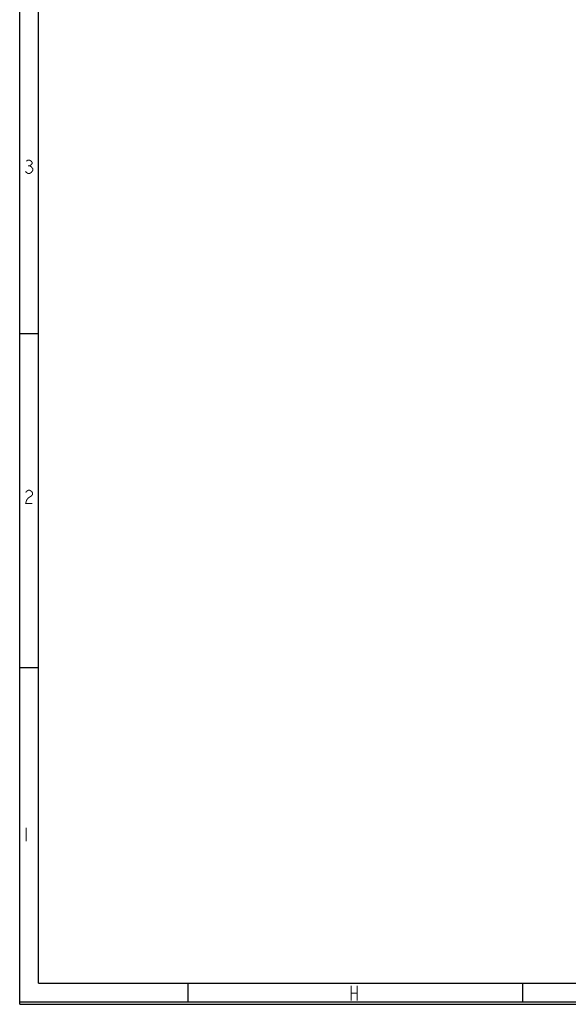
# Model space of a CAD drawing. Header units: millimetres. Extents: x 0 to 420, y 0 to 297.
# Tile 1 of 12: x 0 to 81, y 0 to 146. Entities that reach past the tile are written whole.
import ezdxf

# ---------------------------------------------------------------- set-up
doc = ezdxf.new("R2010")
doc.units = ezdxf.units.MM
doc.header["$LTSCALE"] = 23.1
doc.layers.get('0').update_dxf_attribs({"linetype": 'CONTINUOUS'})

msp = doc.modelspace()

# ---------------------------------------------------------------- linework, layer by layer
at = {"color": 7, "linetype": 'CONTINUOUS', "true_color": 0xf5f5f5}
for p, q in [((0, 0), (0, 297)), ((0.038, 0.358), (0.038, 296.671)), ((2.782, 3.102), (2.782, 293.928)), ((2.782, 99.129), (0.038, 99.129)), ((2.782, 49.743), (0.038, 49.743)), ((2.782, 3.102), (417.234, 3.102)), ((24.894, 0.358), (24.894, 3.102)), ((74.279, 0.358), (74.279, 3.102)), ((0, 0), (420, 0)), ((0.038, 0.358), (419.978, 0.358))]:
    msp.add_line(p, q, dxfattribs=at)
at = {"color": 7, "linetype": 'CONTINUOUS', "true_color": 0xf5f5f5, "const_width": 0.15}
for points in [[(0.972, 124.62), (1.218, 124.785), (1.465, 124.785), (1.712, 124.62), (1.836, 124.455), (1.836, 124.291), (1.712, 124.126), (1.465, 123.962), (1.712, 123.797), (1.836, 123.632), (1.959, 123.468), (1.959, 123.303), (1.836, 123.139), (1.712, 122.974), (1.465, 122.809), (1.218, 122.809), (0.972, 122.974), (0.848, 123.139)], [(1.218, 123.962), (1.465, 123.962)], [(0.88, 75.658), (1.003, 75.822), (1.25, 75.987), (1.497, 75.987), (1.744, 75.822), (1.867, 75.658), (1.867, 75.329), (1.744, 75.164), (1.497, 74.999), (1.25, 74.835), (1.003, 74.505), (0.88, 74.012), (1.867, 74.012)], [(0.966, 26.09), (0.966, 24.114)], [(48.945, 2.757), (48.945, 0.562)], [(48.945, 1.659), (49.823, 1.659)], [(49.823, 2.757), (49.823, 0.562)]]:
    msp.add_lwpolyline(points, dxfattribs=at)

doc.saveas('drawing.dxf')
